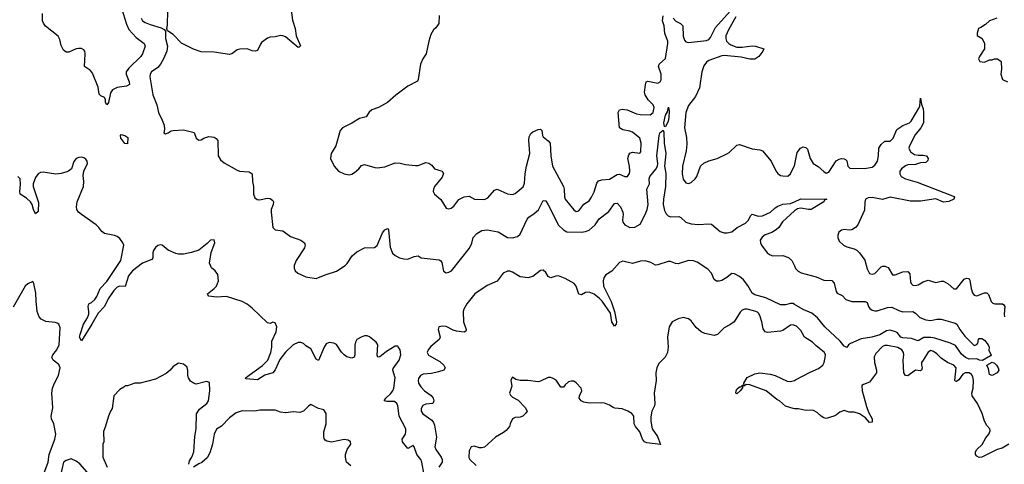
# Model space of a CAD drawing. Header units: inches. Extents: x 2473073 to 2657680, y 705365 to 849016.
# Tile 43 of 151: x 2553926 to 2561646, y 771013 to 774498. Entities that reach past the tile are written whole.
import ezdxf

# ---------------------------------------------------------------- set-up
doc = ezdxf.new("R2010")
doc.units = ezdxf.units.IN
doc.header["$MEASUREMENT"] = 0
doc.layers.add('C5757', color=7, linetype='Continuous')
doc.layers.add('C5767', color=7, linetype='Continuous')

msp = doc.modelspace()

# ---------------------------------------------------------------- linework, layer by layer
at = {"layer": 'C5757', "color": 5}
for points, elevation in [([(2554710, 774630.4), (2554763.1, 774463.1), (2554781.6, 774421.6), (2554838.7, 774358.7), (2554901.6, 774310), (2554910.4, 774290), (2554888.7, 774230), (2554876, 774210), (2554780.9, 774119), (2554761.7, 774090), (2554760.3, 774070), (2554785.5, 774010), (2554786, 773990), (2554764.5, 773975.5), (2554690, 773967.3), (2554653.3, 773946.7), (2554636.7, 773923.3), (2554621, 773850), (2554609, 773830), (2554599, 773850), (2554599, 773870), (2554590, 773888), (2554561.6, 773901.6), (2554550, 773915.3), (2554541.6, 773970), (2554497.6, 774077.6), (2554480.4, 774100.4), (2554435.1, 774130), (2554439.7, 774230), (2554436.9, 774250), (2554430, 774262.7), (2554411.3, 774271.3), (2554387, 774273), (2554370, 774269.6), (2554310, 774242.7), (2554290, 774244), (2554270, 774259), (2554250, 774295.3), (2554242, 774342), (2554228.6, 774368.6), (2554127.2, 774447.2), (2554111.8, 774470), (2554105.1, 774490), (2554106, 774546)], 20), ([(2556053, 774590), (2556064.8, 774495.2), (2556087, 774430), (2556094, 774370), (2556127.5, 774292.5), (2556118.2, 774281.8), (2556110, 774279.7), (2556010, 774362.3), (2555990, 774371.9), (2555970, 774373), (2555930, 774363), (2555890, 774360.9), (2555870, 774354), (2555822, 774318), (2555812.9, 774307.1), (2555790, 774256), (2555772, 774250), (2555750, 774252.8), (2555710, 774269.7), (2555652.1, 774267.9), (2555630, 774260.9), (2555590.3, 774229.7), (2555570, 774225.6), (2555450, 774243.7), (2555350, 774246.6), (2555290, 774266.6), (2555194.2, 774314.2), (2555130, 774381.2), (2555086, 774410), (2555079, 774430), (2555086, 774454), (2555087, 774570)], 40), ([(2559050.2, 774510), (2559070, 774485.2), (2559107.6, 774467.6), (2559125.7, 774450), (2559128.1, 774368.1), (2559138.2, 774338.2), (2559150, 774324.2), (2559170, 774319), (2559310, 774335), (2559330, 774343.5), (2559343, 774357), (2559382.2, 774437.8), (2559496.4, 774563.6)], 60), ([(2554878, 774510), (2554889, 774490), (2554910, 774476), (2554950, 774459.1), (2555034, 774434), (2555059.9, 774419.9), (2555068, 774408), (2555070.4, 774350), (2555085.8, 774290), (2555080.9, 774250), (2555054.1, 774190), (2555030, 774149), (2555010, 774123.9), (2554960.2, 774090), (2554948.8, 774071.2), (2554946.5, 774050), (2554970.1, 773910), (2555002.1, 773830), (2555013.8, 773770), (2555043.8, 773710), (2555058, 773670), (2555062, 773638), (2555056, 773610), (2555070, 773604.4), (2555090, 773610.4), (2555113.1, 773626.9), (2555129.9, 773630.1), (2555210, 773635.1), (2555294.4, 773614.4), (2555310.1, 773570.1), (2555330, 773554.4), (2555350, 773556.2), (2555370, 773570.1), (2555410, 773582.6), (2555450, 773576), (2555466.1, 773566.1), (2555479.2, 773550), (2555482.2, 773430), (2555499.3, 773399.3), (2555530, 773375.1), (2555630, 773319.3), (2555650, 773311.8), (2555725.4, 773305.4), (2555750, 773290.3), (2555752.1, 773230), (2555759.8, 773190), (2555760.2, 773130), (2555770, 773100.7), (2555787.6, 773087.6), (2555805.8, 773085.8), (2555870, 773098.8), (2555890, 773095.2), (2555910, 773081.1), (2555917.2, 773070), (2555914.5, 773050), (2555898.6, 773010), (2555897.4, 772990), (2555910.2, 772870), (2555930, 772851.3), (2555990, 772843.7), (2556050, 772797.8), (2556129.5, 772769.5), (2556160.3, 772750), (2556164.5, 772730), (2556159.3, 772710), (2556093.8, 772610), (2556078.4, 772570), (2556077.3, 772550), (2556085.4, 772530), (2556107.5, 772510), (2556170, 772481), (2556250, 772469.4), (2556321.1, 772498.9), (2556410, 772527.8), (2556479, 772570), (2556493.8, 772586.2), (2556532, 772648), (2556570, 772679.2), (2556630, 772710.2), (2556706.7, 772713.3), (2556730, 772728.9), (2556770, 772827), (2556790, 772850.3), (2556810, 772860.7), (2556817.1, 772850), (2556830, 772714.8), (2556848.7, 772668.7), (2556871, 772650), (2556904.7, 772630), (2556937, 772623), (2556970, 772622), (2557018.6, 772641.4), (2557050, 772646), (2557074, 772630), (2557214.9, 772614.9), (2557228.4, 772608.4), (2557234.9, 772594.9), (2557250, 772527.3), (2557270, 772513), (2557290, 772517.6), (2557311, 772530), (2557452.4, 772707.6), (2557470, 772747.3), (2557481.3, 772790), (2557510, 772821.3), (2557550, 772845.3), (2557590, 772850.3), (2557676.3, 772836.3), (2557750.9, 772790.9), (2557790, 772789.1), (2557830, 772799.5), (2557850, 772816.9), (2557905, 772935), (2557917.6, 772950), (2557961, 772979), (2557992.7, 773007.3), (2558030, 773081.1), (2558050, 773078.9), (2558070, 773047.2), (2558150, 772888.1), (2558189.6, 772849.6), (2558215.6, 772835.6), (2558330, 772832.5), (2558362.8, 772837.2), (2558391.2, 772848.8), (2558438.2, 772890), (2558470, 772937.2), (2558545.9, 772994.1), (2558590, 773056.2), (2558610, 773058.5), (2558636.8, 773030), (2558655.1, 772990), (2558658.2, 772970), (2558652.6, 772930), (2558654.9, 772910), (2558671.7, 772890), (2558710, 772870.2), (2558750, 772871.2), (2558790, 772894), (2558830.3, 772969.7), (2558845.3, 773010), (2558852.4, 773050), (2558842.4, 773170), (2558863.1, 773210), (2558861.5, 773250), (2558866.2, 773270), (2558913.2, 773326.8), (2558926.3, 773350), (2558929.2, 773370), (2558922.2, 773430), (2558938.7, 773590), (2558944.2, 773610), (2558970, 773632), (2558975.8, 773615.8), (2558978.6, 773530), (2558991.6, 773450), (2558981.4, 773350), (2558991.3, 773291.3), (2558990.1, 773190), (2558973.3, 773090), (2558972.1, 773050), (2558982.5, 773002.5), (2558995.7, 772975.7), (2559010, 772960.6), (2559030, 772952.9), (2559094.4, 772954.4), (2559110, 772947.6), (2559150.1, 772910.1), (2559190, 772896.8), (2559248.4, 772891.6), (2559330, 772896.6), (2559350, 772893.9), (2559418.6, 772838.6), (2559450, 772827.7), (2559473, 772827), (2559510, 772835.6), (2559552.1, 772870), (2559616.9, 772903.1), (2559637, 772923), (2559658, 772962), (2559670, 772973.4), (2559717.4, 772957.4), (2559750, 772959.4), (2559811.7, 772988.3), (2559850, 773023.8), (2559870, 773035.6), (2559910, 773050.7), (2559970, 773058.3), (2560000, 773071.1)], 40), ([(2557214.8, 774530), (2557213, 774467), (2557190, 774434), (2557170, 774419), (2557150, 774382), (2557133.4, 774330), (2557114, 774230), (2557086.8, 774190), (2557067.7, 774150), (2557050.8, 774030), (2557044, 774016), (2556970, 773977.2), (2556874.6, 773905.4), (2556810, 773849.2), (2556738, 773810), (2556686, 773790), (2556666.6, 773773.4), (2556642.5, 773737.5), (2556590, 773723.7), (2556530, 773686), (2556456, 773650), (2556438.8, 773630), (2556404, 773510), (2556367.3, 773450), (2556362.8, 773410), (2556391, 773350), (2556426, 773310), (2556470, 773290.8), (2556510, 773282.8), (2556530, 773286.8), (2556550, 773298.8), (2556585.2, 773330), (2556605.1, 773354.9), (2556630, 773364), (2556710, 773338), (2556730, 773335.5), (2556790, 773344.4), (2556870, 773374.9), (2556910, 773373.4), (2556950, 773362), (2557030, 773353.7), (2557050, 773355.8), (2557110, 773377.4), (2557133.9, 773373.9), (2557157, 773357), (2557178, 773330), (2557238, 773310), (2557250, 773292), (2557237.7, 773262.3), (2557177.4, 773190), (2557169.2, 773170), (2557168.1, 773150), (2557177.4, 773130), (2557227.2, 773087.2), (2557270, 773020.8), (2557290, 773014.2), (2557310, 773020.6), (2557330, 773034.9), (2557370, 773088.5), (2557410, 773108.7), (2557450, 773115.5), (2557491.5, 773091.5), (2557570, 773089.1), (2557597.7, 773102.3), (2557650, 773160.5), (2557670, 773168.2), (2557750, 773132.9), (2557790, 773127.6), (2557810, 773136), (2557872.6, 773187.4), (2557884.2, 773215.8), (2557889.8, 773290), (2557899.7, 773350), (2557925.1, 773450), (2557916.9, 773550), (2557919.7, 773580.3), (2557934.7, 773605.2), (2557950, 773617.6), (2557990, 773636.3), (2558010, 773638.8), (2558018.8, 773630), (2558024.4, 773590), (2558030, 773578.8), (2558070, 773547.3), (2558084.9, 773530), (2558089.2, 773430.8), (2558104.5, 773350), (2558189.5, 773189.4), (2558195.6, 773170), (2558196.9, 773110), (2558204, 773090), (2558270, 773008), (2558290, 772993.4), (2558310, 772999.1), (2558348.8, 773051.2), (2558390, 773078.4), (2558410, 773106.4), (2558430.5, 773149.5), (2558450, 773215.5), (2558465.1, 773234.9), (2558490, 773241.8), (2558550, 773247.3), (2558610, 773284.9), (2558628.1, 773288.1), (2558670, 773268), (2558692.7, 773270), (2558706.6, 773293.4), (2558709.7, 773310.3), (2558707.6, 773350), (2558694.6, 773410), (2558701.5, 773438.5), (2558710, 773451.7), (2558730, 773460.2), (2558789.4, 773450.6), (2558797.2, 773462.7), (2558799.8, 773530), (2558788.7, 773570), (2558730, 773615.1), (2558710, 773623.9), (2558654.2, 773634.2), (2558629.7, 773649.7), (2558619.5, 773770), (2558629.2, 773790), (2558650, 773795.5), (2558690, 773790.4), (2558761, 773761), (2558790, 773754.5), (2558870, 773752.7), (2558892.8, 773770), (2558900.5, 773810), (2558893.3, 773830), (2558854.6, 773870), (2558829.7, 773910), (2558825.3, 773930), (2558831.7, 773988.3), (2558838.7, 774010), (2558850, 774016.9), (2558930, 774000.2), (2558949, 774011), (2558954.3, 774025.7), (2558954.4, 774070), (2558934, 774130), (2558941, 774150), (2558990, 774194.8), (2559007.6, 774310), (2559007, 774330), (2558985, 774390), (2558979.1, 774450), (2558967.2, 774490), (2558971.3, 774528.7)], 60), ([(2559540.7, 774519.3), (2559482.3, 774417.7), (2559463.6, 774370), (2559462.6, 774350), (2559468.7, 774330), (2559486.2, 774310), (2559500.8, 774300.8), (2559550, 774281.5), (2559590, 774281.3), (2559670, 774292.5), (2559694.8, 774290), (2559760.7, 774270), (2559753.7, 774250), (2559721.7, 774210), (2559690, 774188), (2559650, 774188.2), (2559583.3, 774203.3), (2559450, 774218), (2559430, 774215), (2559330, 774178.7), (2559310, 774164.1), (2559290, 774136), (2559273.5, 774090), (2559256.8, 773963.2), (2559225.2, 773894.8), (2559170, 773826), (2559149.5, 773770), (2559139.3, 773650), (2559154.7, 773574.7), (2559157.3, 773522.7), (2559152.4, 773470), (2559123.7, 773350), (2559120.3, 773290), (2559129, 773249), (2559150, 773219.1), (2559170, 773214.4), (2559190, 773222.6), (2559221.3, 773250), (2559235.4, 773270), (2559265.1, 773350), (2559290, 773373), (2559330, 773392.7), (2559394, 773410), (2559470, 773446), (2559490, 773458), (2559550, 773513.4), (2559570, 773519.1), (2559670, 773486.4), (2559730, 773478), (2559750.4, 773470.4), (2559818.4, 773390), (2559854.3, 773314.3), (2559870, 773293.4), (2559890, 773277.1), (2559910, 773272.7), (2559950, 773270.5), (2559970, 773290.4), (2559999.5, 773350), (2560000, 773352.3)], 60), ([(2557097.1, 770930), (2557079.9, 771030), (2557070.8, 771050.8), (2557040.2, 771090), (2557018.9, 771150), (2557010, 771159.7), (2556970, 771137.6), (2556926.2, 771190), (2556924.6, 771210), (2556949.9, 771250.1), (2556954.7, 771270), (2556953, 771290), (2556900.5, 771390), (2556889.9, 771470), (2556883.4, 771490), (2556865.3, 771505.3), (2556804.1, 771504.1), (2556782.4, 771510), (2556796.5, 771530), (2556834.5, 771565.5), (2556851.6, 771588.4), (2556860.1, 771610), (2556869.4, 771689.4), (2556852.8, 771750), (2556855.5, 771764.5), (2556901.5, 771830), (2556915.6, 771870), (2556910, 771909.6), (2556894.4, 771934.4), (2556890, 771939.2), (2556870, 771939.3), (2556802.8, 771897.2), (2556750, 771854), (2556733.2, 771853.2), (2556727.7, 771867.7), (2556732.8, 771950), (2556721.6, 771970), (2556670, 772011.1), (2556650, 772021.1), (2556630, 772019.6), (2556602.3, 772010), (2556570, 771990.6), (2556558.2, 771970), (2556553.5, 771946.5), (2556555, 771870), (2556547.8, 771852.3), (2556530, 771844.7), (2556490, 771856), (2556470, 771869.7), (2556450, 771892.1), (2556410, 771951.1), (2556390, 771962.8), (2556352.9, 771967.2), (2556330, 771956.2), (2556312.4, 771930), (2556270, 771826.3), (2556250, 771837), (2556210, 771917.6), (2556170, 771941.1), (2556150, 771958.7), (2556130, 771967.6), (2556110, 771966.8), (2556070, 771949.8), (2556010, 771892.5), (2555966.1, 771833.9), (2555930, 771752.7), (2555910.5, 771729.5), (2555847.4, 771712.6), (2555790, 771675.3), (2555702.4, 771682.4), (2555695.6, 771690), (2555830, 771786.9), (2555870.4, 771830), (2555895.8, 771890), (2555903.2, 771930), (2555902.4, 771977.6), (2555935.6, 772050), (2555940.9, 772090), (2555930, 772122), (2555910, 772128), (2555890, 772115.3), (2555870, 772121.2), (2555750, 772236.2), (2555710, 772267.3), (2555670, 772289.6), (2555548, 772328), (2555470, 772323.9), (2555408, 772330), (2555400.1, 772340.1), (2555398.7, 772350), (2555450.4, 772389.6), (2555468.7, 772410), (2555485.4, 772450), (2555479.7, 772499.7), (2555459.3, 772530), (2555430, 772554), (2555415.1, 772590), (2555427.6, 772672.4), (2555456.2, 772750), (2555450, 772771.1), (2555422.8, 772770), (2555396.4, 772743.6), (2555330, 772692.3), (2555273.6, 772673.6), (2555210, 772660.9), (2555170, 772659.3), (2555150, 772664.5), (2555090, 772691.8), (2555042.7, 772730), (2555030, 772734.2), (2555010, 772727.4), (2554990, 772711.3), (2554975, 772690), (2554968.9, 772670), (2554969.2, 772630.8), (2554962, 772618), (2554890, 772590.4), (2554810, 772528.2), (2554780.2, 772490), (2554752.6, 772407.4), (2554710, 772407.9), (2554690, 772401.2), (2554664.3, 772375.7), (2554618.5, 772310), (2554590.7, 772249.3), (2554541.2, 772198.8), (2554492, 772110), (2554410, 771979.5), (2554396.1, 772010), (2554399.5, 772030), (2554425.2, 772110), (2554458.1, 772161.9), (2554467.6, 772190), (2554469.1, 772210), (2554461.7, 772250), (2554467.4, 772270), (2554490, 772282.2), (2554515.4, 772304.6), (2554531.4, 772328.6), (2554556, 772390), (2554610, 772446.3), (2554719, 772610), (2554741.7, 772730), (2554735.6, 772750), (2554710, 772782.9), (2554690, 772798), (2554670, 772806), (2554590, 772821.2), (2554570, 772837.2), (2554547.6, 772870), (2554524.7, 772890), (2554411.1, 772970), (2554387.2, 772990), (2554373.1, 773010), (2554370.8, 773030.8), (2554377.5, 773070), (2554426, 773190), (2554428.4, 773230), (2554423.9, 773276.1), (2554427.6, 773310), (2554456.4, 773370), (2554456.3, 773390), (2554445.7, 773405.7), (2554430, 773415.8), (2554410, 773420.5), (2554390, 773418.3), (2554370, 773409.6), (2554350, 773386), (2554331.7, 773330), (2554309.4, 773310.6), (2554295.4, 773304.6), (2554250, 773291.2), (2554210, 773287.7), (2554110, 773303.8), (2554090, 773299.8), (2554070, 773288.6), (2554050, 773261.1), (2554031, 773210), (2554032.6, 773190), (2554073.8, 773066.2), (2554070, 772995.3), (2554050, 772976), (2554033.6, 773010), (2554023.9, 773050), (2554010.6, 773070.6), (2553979.9, 773099.9), (2553931, 773131), (2553926.6, 773150), (2553932.2, 773207.8), (2553930, 773251.2), (2553911.2, 773270)], 40), ([(2560000, 772999.6), (2559907.7, 772912.3), (2559878.5, 772870), (2559856.1, 772850), (2559822, 772830), (2559770, 772811.4), (2559746.4, 772793.6), (2559732.3, 772770), (2559733.2, 772750), (2559742.6, 772730), (2559787.2, 772670), (2559810, 772654.4), (2559830, 772647.2), (2559910, 772649.2), (2559953.5, 772633.5), (2559979, 772610), (2560000, 772568.4)], 40), ([(2560000, 772266.6), (2559990, 772272.2), (2559970, 772274.3), (2559930, 772263.9), (2559890, 772264.1), (2559777.5, 772317.5), (2559690, 772340.7), (2559670, 772355.5), (2559634.9, 772414.9), (2559599.8, 772459.8), (2559570, 772485.9), (2559530, 772505.8), (2559510, 772507.6), (2559498.2, 772501.8), (2559470, 772475.8), (2559430, 772454.7), (2559410, 772448), (2559390, 772448.2), (2559370, 772461.6), (2559349.2, 772510), (2559322.1, 772542.1), (2559236.7, 772596.7), (2559210, 772607.8), (2559170, 772609.3), (2559090, 772583.9), (2559066.7, 772586.7), (2559030, 772601.7), (2559010, 772602.7), (2558930, 772575.5), (2558910, 772574.4), (2558874.6, 772594.6), (2558830, 772608.3), (2558794.5, 772605.5), (2558730, 772587.7), (2558654.2, 772605.8), (2558630, 772595.9), (2558570, 772527.6), (2558523, 772497), (2558506.8, 772473.2), (2558500.9, 772450), (2558503, 772410), (2558562.8, 772290), (2558590.1, 772210.1), (2558605.3, 772130), (2558603, 772110), (2558590, 772095.1), (2558570, 772129.3), (2558557.5, 772197.4), (2558492, 772292), (2558472.8, 772312.8), (2558430, 772346.1), (2558390, 772360.9), (2558361.5, 772358.5), (2558330, 772342), (2558310, 772346.6), (2558288.2, 772408.2), (2558273.8, 772430), (2558202, 772470), (2558150, 772489.4), (2558130, 772488.5), (2558090, 772475.3), (2558070, 772485.1), (2558050, 772515.8), (2558030, 772533.8), (2558010, 772532.4), (2557950, 772484), (2557910, 772474.7), (2557850, 772481.2), (2557790, 772519.9), (2557770, 772526), (2557750, 772525.8), (2557717.5, 772510), (2557670, 772449.3), (2557590, 772413.5), (2557493.5, 772350), (2557433, 772270), (2557408.7, 772230), (2557404.3, 772210), (2557406.7, 772130), (2557426.9, 772070), (2557423.9, 772056.1), (2557410, 772049), (2557350, 772057), (2557324.6, 772064.6), (2557270, 772093.5), (2557244.8, 772095.2), (2557211.3, 772090), (2557208, 772070), (2557222.8, 772010), (2557216, 771990), (2557150, 771935.6), (2557128, 771910), (2557119.6, 771890), (2557130, 771867.4), (2557219.3, 771819.3), (2557251, 771791), (2557263.1, 771770), (2557250.6, 771750), (2557210, 771737.2), (2557155.8, 771724.2), (2557090, 771719.8), (2557068.9, 771710), (2557053.5, 771686.5), (2557050.3, 771670), (2557054, 771650), (2557070, 771621.3), (2557099.5, 771590), (2557152.2, 771552.2), (2557168, 771530), (2557174, 771510), (2557164, 771490), (2557110, 771483.5), (2557086.2, 771473.8), (2557073.4, 771450), (2557074.2, 771430), (2557088, 771408), (2557157.6, 771357.6), (2557170, 771341.8), (2557179.1, 771319.1), (2557193.9, 771226.1), (2557181.6, 771150), (2557189.6, 771129.6), (2557231.5, 771070), (2557239.4, 771050), (2557237.4, 771030), (2557211.8, 770990)], 40), ([(2554074.5, 770825.5), (2554148.7, 771030), (2554157, 771090), (2554201.6, 771210), (2554209.2, 771250), (2554194.5, 771330), (2554176, 771370), (2554172.3, 771390), (2554184.8, 771455.2), (2554178.5, 771570), (2554184.4, 771610), (2554198.7, 771650), (2554230, 771708), (2554243.5, 771770), (2554234.1, 771794.1), (2554189.6, 771830), (2554176.9, 771850), (2554186.6, 771870), (2554217.4, 771910), (2554234.7, 771950), (2554243.7, 772083.7), (2554234, 772110), (2554219.1, 772119.1), (2554204.8, 772124.8), (2554130, 772133.2), (2554095.3, 772150), (2554079, 772170), (2554064, 772210), (2554054.6, 772294.6), (2554053.6, 772353.6), (2554038, 772430), (2554030, 772446), (2553990, 772428.7), (2553970, 772408.7), (2553874.4, 772245.6)], 60), ([(2560000, 772101.8), (2559990, 772105.6), (2559970, 772102.5), (2559910, 772062), (2559890, 772056.9), (2559790, 772047), (2559771.3, 772051.3), (2559754.5, 772074.5), (2559745.5, 772130), (2559730, 772179.5), (2559717.8, 772197.8), (2559710, 772206), (2559690, 772213.7), (2559630.5, 772229.5), (2559610.4, 772229.6), (2559590, 772220.9), (2559573.8, 772206.2), (2559528, 772130), (2559494.8, 772105.2), (2559450, 772082), (2559396.3, 772030), (2559370, 772022), (2559298, 772038), (2559269.2, 772050), (2559230, 772084.5), (2559190, 772138), (2559170, 772154), (2559130, 772162.7), (2559090, 772154), (2559042, 772130), (2559018, 772090), (2559006, 772010), (2559010.8, 771930), (2559006, 771890), (2558987.1, 771852.9), (2558936.8, 771803.2), (2558920.7, 771770), (2558914, 771730), (2558915.5, 771670), (2558900.3, 771570), (2558906.4, 771490), (2558903.8, 771470), (2558882, 771430), (2558874.8, 771385.2), (2558874.7, 771350), (2558885.5, 771290), (2558927.6, 771230), (2558950, 771169.2), (2558842.3, 771182.3), (2558824.4, 771190), (2558809.4, 771209.4), (2558788.6, 771268.6), (2558755, 771310), (2558744.8, 771330), (2558740.8, 771390), (2558726.6, 771410), (2558694.3, 771430), (2558650, 771448.7), (2558593, 771453), (2558578, 771458), (2558550, 771477.2), (2558510, 771492.7), (2558490, 771496), (2558390, 771493.2), (2558350, 771500.9), (2558329.6, 771509.6), (2558312.7, 771530), (2558315.1, 771550), (2558332.3, 771590), (2558329.2, 771610), (2558290, 771652.7), (2558270, 771665.2), (2558250, 771665.2), (2558230, 771659), (2558203.5, 771636.5), (2558190, 771618), (2558170, 771618), (2558131.4, 771671.4), (2558110, 771686), (2558090, 771692.7), (2558070, 771693.2), (2558010, 771664), (2557990, 771659), (2557910, 771669.3), (2557849.4, 771669.4), (2557817.2, 771677.2), (2557790, 771695.3), (2557787.1, 771692.9), (2557778, 771670), (2557785.4, 771625.4), (2557766.8, 771570), (2557773.7, 771553.7), (2557790, 771538.8), (2557834.6, 771514.6), (2557890, 771458), (2557904.7, 771430), (2557892, 771410), (2557870.5, 771389.5), (2557850, 771382.7), (2557810, 771379), (2557790, 771368.7), (2557770.8, 771330), (2557766.8, 771310), (2557741.1, 771278.9), (2557718.8, 771261.2), (2557655.6, 771224.4), (2557570, 771147), (2557550, 771140.9), (2557530, 771140.9), (2557490, 771156), (2557466, 771150), (2557450, 771118), (2557446.5, 771066.5), (2557454.9, 771050), (2557504.4, 771004.4)], 60), ([(2555252.9, 771012.9), (2555258.6, 771041.4), (2555276, 771070), (2555291.6, 771110), (2555300.4, 771230), (2555310.8, 771290.8), (2555312.1, 771407.9), (2555336.2, 771443.8), (2555393.2, 771490), (2555405.2, 771510), (2555416, 771590), (2555414.6, 771654.6), (2555390, 771662), (2555310, 771642), (2555289.1, 771649.1), (2555265.6, 771665.6), (2555248.7, 771690), (2555244, 771710), (2555244, 771750), (2555236, 771776), (2555210, 771799), (2555170, 771805.2), (2555130, 771779), (2555106, 771750), (2555075.2, 771724.8), (2554990, 771679), (2554870, 771649), (2554830, 771648.7), (2554770, 771628), (2554752.7, 771627.3), (2554743.6, 771616.4), (2554710, 771598), (2554664.7, 771550), (2554651.3, 771450), (2554638, 771430), (2554622, 771390), (2554596.9, 771303.1), (2554582, 771270), (2554584.7, 771190), (2554578, 771170), (2554578, 771070), (2554611, 770990)], 60), ([(2560000, 771448.9), (2559990, 771449), (2559930, 771468.7), (2559884, 771510), (2559861.4, 771521.5), (2559778, 771590), (2559650, 771635.1), (2559622.8, 771637.2), (2559608, 771628), (2559592, 771628), (2559592, 771612), (2559576, 771590), (2559550, 771564), (2559542, 771570), (2559542.7, 771590), (2559550, 771601), (2559570, 771621), (2559579, 771621), (2559594, 771634), (2559606, 771634), (2559604, 771650), (2559630, 771693), (2559690, 771723), (2559730, 771730.7), (2559810, 771719.3), (2559850, 771708.2), (2559944.6, 771664.6), (2559970, 771661.7), (2560000, 771670.8)], 60), ([(2556521.2, 771001.2), (2556489.3, 771030), (2556479.3, 771070), (2556481.2, 771090), (2556493.2, 771130), (2556521.2, 771170), (2556519, 771190), (2556500.9, 771200.9), (2556470, 771206.6), (2556370, 771187.3), (2556334, 771194), (2556322, 771202), (2556314.2, 771214.2), (2556311.8, 771230), (2556311.7, 771268.3), (2556329.6, 771330), (2556329.3, 771410), (2556310, 771439.3), (2556270, 771449.3), (2556210, 771481.2), (2556190, 771469.2), (2556150, 771429.2), (2556122, 771418), (2556070, 771424), (2556010, 771417.2), (2555970, 771421.2), (2555930, 771436), (2555810, 771437.2), (2555769.3, 771429.3), (2555670, 771433.2), (2555622.5, 771417.5), (2555570, 771377.2), (2555507, 771313), (2555470, 771289.2), (2555450.6, 771250), (2555437.3, 771170), (2555417.3, 771102.7), (2555396.9, 771063.1), (2555353, 771027), (2555330, 771017), (2555290, 770989.3)], 60), ([(2554455.3, 770950), (2554396.5, 771016.5), (2554370, 771038), (2554330, 771055.3), (2554290, 771044), (2554268.2, 771030), (2554244, 770916)], 60)]:
    msp.add_lwpolyline(points, dxfattribs=dict(at, elevation=elevation))
for points, elevation in [([(2558990, 773658), (2558981.6, 773661.6), (2558975.6, 773690), (2558988.7, 773750), (2559005.1, 773774.9), (2559012, 773812), (2559019.1, 773779.1), (2559015.8, 773730), (2559010, 773702.7)], 40), ([(2554770, 773526), (2554750, 773528), (2554719, 773570), (2554715.3, 773590), (2554722, 773598), (2554751.3, 773590), (2554773.2, 773573.2)], 20)]:
    msp.add_lwpolyline(points, close=True, dxfattribs=dict(at, elevation=elevation))
at = {"layer": 'C5767', "color": 5}
for points, elevation in [([(2561586.8, 774510), (2561530.8, 774490), (2561499.5, 774460.5), (2561462.8, 774437.2), (2561442.8, 774430), (2561432, 774392), (2561432.7, 774372.7), (2561471.1, 774351.1), (2561492, 774310), (2561492, 774270), (2561452, 774210), (2561444.7, 774190), (2561454, 774170), (2561490, 774164.7), (2561530, 774182), (2561550, 774182), (2561570, 774192), (2561591.6, 774191.6), (2561622, 774170), (2561624.7, 774110), (2561618, 774070), (2561632, 774030), (2561670, 774011.3)], 80), ([(2560000, 773352.3), (2560023.1, 773456.9), (2560048, 773492), (2560070, 773500.5), (2560090, 773496.3), (2560102.8, 773482.8), (2560123.1, 773410), (2560148, 773370), (2560186.8, 773346.8), (2560230, 773307), (2560250, 773294.9), (2560270, 773302.4), (2560328.6, 773391.4), (2560350, 773404.9), (2560370, 773410.5), (2560390, 773408.2), (2560401.3, 773401.3), (2560410.3, 773390.3), (2560419.5, 773350), (2560434.3, 773334.3), (2560550, 773332.4), (2560610, 773342.5), (2560630, 773356.5), (2560650.9, 773389.1), (2560660.2, 773430), (2560662.4, 773490), (2560680.1, 773519.9), (2560710, 773544.9), (2560750, 773546), (2560773.5, 773570), (2560803.3, 773636.7), (2560850, 773668.9), (2560902.7, 773690), (2560916.7, 773703.3), (2560983.3, 773816.7), (2560990, 773882), (2560995.9, 773835.9), (2561010, 773798), (2561013.2, 773773.2), (2561013.2, 773690), (2560992.3, 773650), (2560946, 773594), (2560903.8, 773510), (2560898.5, 773490), (2560910, 773461.8), (2560941.2, 773441.2), (2560970, 773435.6), (2561010, 773436.5), (2561036.4, 773430), (2561048.5, 773410), (2561046.4, 773393.6), (2561030, 773379.6), (2560990, 773375.4), (2560950, 773361.8), (2560890, 773359.4), (2560870, 773353.4), (2560839.7, 773330), (2560827.7, 773310), (2560826.2, 773290), (2560838, 773270), (2560870, 773251.2), (2560963.1, 773223.1), (2561252.4, 773112.4), (2561256.3, 773110), (2561250.6, 773090), (2561210, 773073.1), (2561170, 773068.2), (2561110, 773092.4), (2560990, 773075.9), (2560910, 773075.3), (2560750, 773106.6), (2560691.1, 773088.9), (2560610, 773104.7), (2560579.5, 773100.5), (2560558.4, 773090), (2560551.5, 773068.5), (2560550, 773004), (2560497.1, 772890), (2560478, 772870), (2560450, 772851.6), (2560430, 772847.3), (2560390, 772852.3), (2560370, 772849.3), (2560348.7, 772831.3), (2560340.4, 772810), (2560340.3, 772790), (2560350, 772762), (2560385.5, 772730), (2560410, 772718), (2560470, 772701.1), (2560490.2, 772690.2), (2560510, 772670.4), (2560552, 772612), (2560570, 772544), (2560590, 772507.6), (2560610, 772502), (2560630, 772509.1), (2560680.1, 772559.9), (2560690, 772565.3), (2560710, 772566.7), (2560735.5, 772555.5), (2560770, 772498.4), (2560790, 772496.9), (2560850, 772521), (2560890, 772524.9), (2560905.3, 772505.2), (2560910, 772442), (2560915.3, 772430), (2560930, 772416.9), (2560950, 772414), (2560970, 772419.7), (2561010, 772442.8), (2561050, 772454.9), (2561110, 772437.6), (2561150, 772448.2), (2561170, 772448), (2561207.1, 772427.1), (2561250, 772387.3), (2561270, 772388), (2561330, 772463.1), (2561350, 772472), (2561362, 772470), (2561370, 772467.3), (2561375.9, 772455.9), (2561385.5, 772390), (2561396.9, 772356.9), (2561410, 772339.5), (2561430, 772332.9), (2561490, 772355.8), (2561510, 772356.3), (2561523.1, 772343.1), (2561542.6, 772290), (2561557, 772277), (2561571.2, 772271.2), (2561631.2, 772271.2), (2561642.9, 772262.9), (2561648.9, 772248.9), (2561644.2, 772190), (2561646.7, 772170)], 60), ([(2560000, 773071.1), (2560050, 773092.4), (2560252, 773092), (2560254.8, 773090), (2560235.9, 773084.1), (2560230.4, 773070), (2560132.4, 773010), (2560110, 773009.2), (2560050, 773019.5), (2560025.8, 773014.2), (2560000.2, 772999.8), (2560000, 772999.6)], 40), ([(2560000, 772568.4), (2560010, 772548.5), (2560030, 772527), (2560052.5, 772512.5), (2560170, 772482.2), (2560230, 772455.8), (2560293.5, 772453.5), (2560311.5, 772431.5), (2560326.8, 772366.8), (2560334.8, 772354.8), (2560375.3, 772335.3), (2560403.6, 772303.6), (2560450, 772288.9), (2560556, 772290), (2560570, 772282), (2560581.1, 772250), (2560592.9, 772232.9), (2560610, 772221.3), (2560630, 772215.6), (2560650, 772216.3), (2560730, 772243.2), (2560763.4, 772243.4), (2560818, 772218), (2560849.2, 772209.2), (2560930, 772211.7), (2560950, 772198.4), (2560983.8, 772163.8), (2561030, 772144.4), (2561070, 772140.2), (2561118, 772150), (2561150, 772150.2), (2561259.5, 772119.5), (2561274.8, 772110), (2561296.3, 772070), (2561336.4, 772016.4), (2561410, 771944.7), (2561430, 771952), (2561438, 771962), (2561444, 771990), (2561450, 771998), (2561470, 771998), (2561490, 771984.7), (2561518.8, 771950), (2561526, 771930), (2561525.4, 771905.4), (2561542, 771870), (2561538, 771862), (2561474.4, 771825.6), (2561450.5, 771829.5), (2561430, 771839.6), (2561370, 771837.4), (2561342.4, 771850), (2561310, 771875.6), (2561264.4, 771944.4), (2561223.6, 771963.6), (2561102, 772002), (2561070, 772007.8), (2561014.5, 772005.5), (2560970, 771980.5), (2560918.7, 771998.7), (2560850, 772004.5), (2560833.7, 772010), (2560805, 772045), (2560792.5, 772052.5), (2560750, 772063.2), (2560721.7, 772058.3), (2560670, 772026.4), (2560607.7, 772010), (2560523.9, 771996.1), (2560439, 771961), (2560424.4, 771950), (2560410, 771929.6), (2560390, 771938.4), (2560358.5, 771978.5), (2560238.2, 772090), (2560180.6, 772160.6), (2560138, 772198), (2560070, 772227.4), (2560000, 772266.6)], 40), ([(2560000, 771670.8), (2560010, 771673.8), (2560124.6, 771735.4), (2560190, 771764.7), (2560222.2, 771790), (2560232.7, 771810), (2560242.5, 771850), (2560243.8, 771870), (2560236.4, 771890), (2560170, 771942.6), (2560143, 771970), (2560080.4, 772010), (2560050, 772060.7), (2560015.8, 772095.8), (2560000, 772101.8)], 60), ([(2561682, 771170), (2561630, 771140.4), (2561590, 771128.3), (2561471, 771069), (2561450, 771066.5), (2561430, 771076.8), (2561421, 771090), (2561419.1, 771110), (2561430.8, 771130), (2561471.1, 771168.9), (2561500.5, 771219.5), (2561524.1, 771250), (2561534.5, 771274.5), (2561531.5, 771290), (2561510, 771316.3), (2561491.5, 771351.5), (2561472, 771410), (2561436.4, 771490), (2561393.1, 771550), (2561392.1, 771570), (2561401.1, 771610), (2561405.6, 771670), (2561399.7, 771699.7), (2561390, 771715.8), (2561370, 771729.9), (2561339.1, 771730), (2561320.5, 771719.5), (2561290, 771675.1), (2561270, 771662.4), (2561264.2, 771664.2), (2561258, 771670), (2561269.3, 771770), (2561251.4, 771790), (2561201.6, 771810), (2561150, 771845.1), (2561117.8, 771877.8), (2561090, 771897.3), (2561070, 771903.7), (2561050, 771892), (2561008.6, 771830), (2560997.8, 771810), (2560996.9, 771790), (2561002.6, 771770), (2560998, 771750), (2560990, 771745.7), (2560950, 771749.8), (2560890, 771707.1), (2560870, 771707.9), (2560857.6, 771730), (2560853.3, 771830), (2560857.3, 771870), (2560855, 771890), (2560843.5, 771910), (2560810, 771927.9), (2560730, 771945), (2560710, 771945), (2560690, 771935.8), (2560638, 771882), (2560624.6, 771855.4), (2560628.1, 771810), (2560645, 771750), (2560642.8, 771730), (2560590, 771655.6), (2560541.1, 771638.9), (2560528.2, 771630), (2560531.5, 771590), (2560564.9, 771464.9), (2560581.7, 771421.7), (2560610.4, 771370), (2560610, 771342), (2560590, 771340.9), (2560557.6, 771377.6), (2560510, 771407.7), (2560470, 771422.4), (2560430, 771422.7), (2560390, 771434), (2560357.5, 771422.5), (2560330, 771399.5), (2560310, 771389.6), (2560250, 771373.2), (2560230, 771377.2), (2560210, 771389.2), (2560178.9, 771418.9), (2560150, 771434), (2560130, 771437.2), (2560093.6, 771433.6), (2560030, 771448.7), (2560000, 771448.9)], 60)]:
    msp.add_lwpolyline(points, dxfattribs=dict(at, elevation=elevation))
at = {"layer": 'C5767', "color": 5, "elevation": 40}
msp.add_lwpolyline([(2561550, 771709), (2561530, 771718), (2561521.6, 771761.6), (2561509.4, 771790.6), (2561550, 771814), (2561570, 771804.7), (2561584.7, 771790), (2561598, 771770), (2561602, 771750), (2561590.9, 771729.1)], close=True, dxfattribs=at)

doc.saveas('drawing.dxf')
